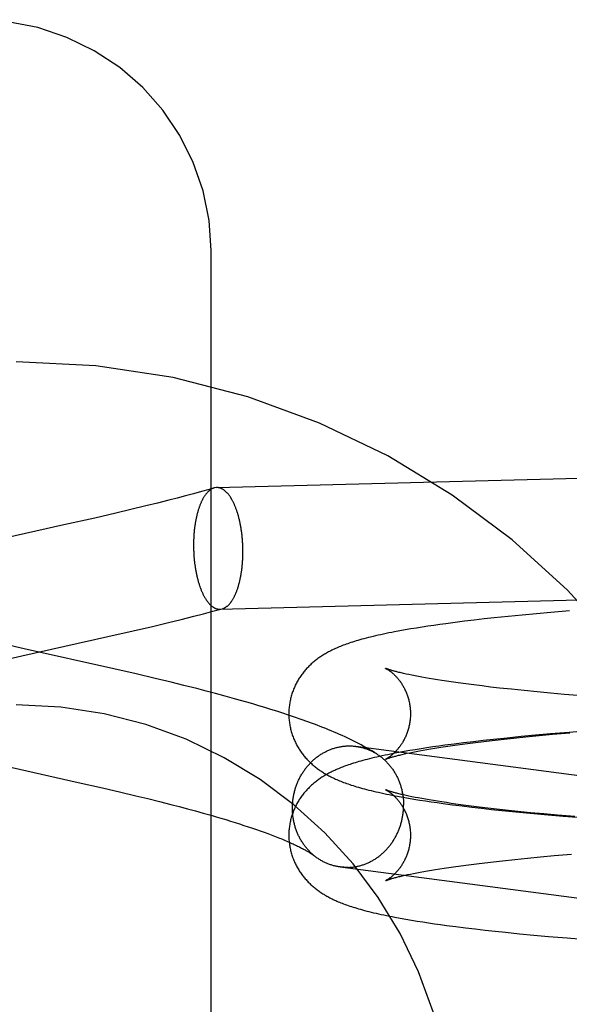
# Model space of a CAD drawing. Header units: inches. Extents: x 0 to 270, y 0 to 175.
# Tile 42 of 81: x 91.517 to 91.693, y 89.289 to 89.605. Entities that reach past the tile are written whole.
import ezdxf

# ---------------------------------------------------------------- set-up
doc = ezdxf.new("R2010")
doc.units = ezdxf.units.IN
doc.header["$LTSCALE"] = 14.84127
doc.header["$MEASUREMENT"] = 0
doc.linetypes.add('HIDDEN', pattern=[0.2, 0.1, -0.1])
doc.layers.add('DEFAULT_2', color=8, linetype='HIDDEN')

msp = doc.modelspace()

# ---------------------------------------------------------------- linework, layer by layer
at = {"layer": 'DEFAULT_2', "color": 8, "linetype": 'HIDDEN'}
for p, q in [((91.57836, 88.78752), (91.57836, 89.53057)), ((91.58017, 89.45454), (91.78759, 89.45991)), ((91.57274, 89.45257), (91.57015, 89.45187)), ((91.57528, 89.45326), (91.57274, 89.45257)), ((91.57775, 89.45396), (91.57528, 89.45326)), ((91.57934, 89.45441), (91.57775, 89.45396)), ((91.58017, 89.45454), (91.57934, 89.45441)), ((91.56116, 89.44955), (91.55743, 89.44863)), ((91.56482, 89.45048), (91.56116, 89.44955)), ((91.56751, 89.45117), (91.56482, 89.45048)), ((91.57015, 89.45187), (91.56751, 89.45117)), ((91.54788, 89.44635), (91.54106, 89.44477)), ((91.55269, 89.44749), (91.54788, 89.44635)), ((91.55743, 89.44863), (91.55269, 89.44749)), ((91.54106, 89.44477), (91.53122, 89.44254)), ((91.53122, 89.44254), (91.50896, 89.43756)), ((91.58118, 89.41555), (91.7886, 89.42093)), ((91.57592, 89.41408), (91.57895, 89.41487)), ((91.57895, 89.41487), (91.58195, 89.41567)), ((91.58118, 89.41555), (91.58195, 89.41567)), ((91.69334, 89.41501), (91.68737, 89.41451)), ((91.56468, 89.41128), (91.56878, 89.41228)), ((91.56878, 89.41228), (91.57286, 89.4133)), ((91.57286, 89.4133), (91.57592, 89.41408)), ((91.65968, 89.41167), (91.65664, 89.41129)), ((91.66279, 89.41204), (91.65968, 89.41167)), ((91.66596, 89.41241), (91.66279, 89.41204)), ((91.66919, 89.41276), (91.66596, 89.41241)), ((91.67359, 89.41322), (91.66919, 89.41276)), ((91.67809, 89.41367), (91.67359, 89.41322)), ((91.68269, 89.4141), (91.67809, 89.41367)), ((91.68737, 89.41451), (91.68269, 89.4141)), ((91.54529, 89.40676), (91.55341, 89.40861)), ((91.55341, 89.40861), (91.55955, 89.41005)), ((91.55955, 89.41005), (91.56468, 89.41128)), ((91.63892, 89.4086), (91.63718, 89.40827)), ((91.64066, 89.40891), (91.63892, 89.4086)), ((91.64243, 89.40921), (91.64066, 89.40891)), ((91.64423, 89.40951), (91.64243, 89.40921)), ((91.64606, 89.4098), (91.64423, 89.40951)), ((91.64792, 89.41008), (91.64606, 89.4098)), ((91.64981, 89.41036), (91.64792, 89.41008)), ((91.65172, 89.41063), (91.64981, 89.41036)), ((91.65367, 89.4109), (91.65172, 89.41063)), ((91.65664, 89.41129), (91.65367, 89.4109)), ((91.51767, 89.40057), (91.54529, 89.40676)), ((91.51848, 89.40285), (91.51248, 89.40422)), ((91.54721, 89.39642), (91.51848, 89.40285)), ((91.51171, 89.39921), (91.51767, 89.40057)), ((91.55433, 89.39478), (91.54721, 89.39642)), ((91.56047, 89.39334), (91.55433, 89.39478)), ((91.5656, 89.39211), (91.56047, 89.39334)), ((91.64182, 89.39458), (91.64093, 89.39477)), ((91.64277, 89.39438), (91.64182, 89.39458)), ((91.64377, 89.39418), (91.64277, 89.39438)), ((91.64484, 89.39397), (91.64377, 89.39418)), ((91.64596, 89.39376), (91.64484, 89.39397)), ((91.64713, 89.39355), (91.64596, 89.39376)), ((91.64836, 89.39334), (91.64713, 89.39355)), ((91.64965, 89.39312), (91.64836, 89.39334)), ((91.65099, 89.39291), (91.64965, 89.39312)), ((91.65239, 89.39269), (91.65099, 89.39291)), ((91.65383, 89.39247), (91.65239, 89.39269)), ((91.56969, 89.3911), (91.5656, 89.39211)), ((91.57377, 89.39008), (91.56969, 89.3911)), ((91.57682, 89.38929), (91.57377, 89.39008)), ((91.65532, 89.39225), (91.65383, 89.39247)), ((91.65766, 89.39192), (91.65532, 89.39225)), ((91.66009, 89.39159), (91.65766, 89.39192)), ((91.66264, 89.39126), (91.66009, 89.39159)), ((91.66527, 89.39094), (91.66264, 89.39126)), ((91.66801, 89.39061), (91.66527, 89.39094)), ((91.67083, 89.39029), (91.66801, 89.39061)), ((91.67473, 89.38987), (91.67083, 89.39029)), ((91.67877, 89.38946), (91.67473, 89.38987)), ((91.68294, 89.38905), (91.67877, 89.38946)), ((91.57985, 89.3885), (91.57682, 89.38929)), ((91.58286, 89.38769), (91.57985, 89.3885)), ((91.58585, 89.38687), (91.58286, 89.38769)), ((91.58783, 89.38632), (91.58585, 89.38687)), ((91.5898, 89.38576), (91.58783, 89.38632)), ((91.68724, 89.38865), (91.68294, 89.38905)), ((91.69165, 89.38826), (91.68724, 89.38865)), ((91.69731, 89.38779), (91.69165, 89.38826)), ((91.59176, 89.38519), (91.5898, 89.38576)), ((91.59371, 89.38462), (91.59176, 89.38519)), ((91.59564, 89.38403), (91.59371, 89.38462)), ((91.59756, 89.38344), (91.59564, 89.38403)), ((91.59947, 89.38284), (91.59756, 89.38344)), ((91.60136, 89.38224), (91.59947, 89.38284)), ((91.60324, 89.38162), (91.60136, 89.38224)), ((91.6051, 89.38099), (91.60324, 89.38162)), ((91.6689, 89.3738), (91.66566, 89.37344)), ((91.66856, 89.37351), (91.67139, 89.37383)), ((91.67332, 89.37426), (91.6689, 89.3738)), ((91.67139, 89.37383), (91.6753, 89.37425)), ((91.67784, 89.37471), (91.67332, 89.37426)), ((91.6753, 89.37425), (91.67935, 89.37466)), ((91.68245, 89.37514), (91.67784, 89.37471)), ((91.67935, 89.37466), (91.68353, 89.37507)), ((91.68716, 89.37556), (91.68245, 89.37514)), ((91.68353, 89.37507), (91.68783, 89.37546)), ((91.69315, 89.37607), (91.68716, 89.37556)), ((91.68783, 89.37546), (91.69337, 89.37594)), ((91.69926, 89.37655), (91.69315, 89.37607)), ((91.62475, 89.3716), (91.82871, 89.34487)), ((91.64387, 89.37052), (91.64206, 89.37022)), ((91.6457, 89.37081), (91.64387, 89.37052)), ((91.64757, 89.3711), (91.6457, 89.37081)), ((91.64634, 89.37037), (91.64753, 89.37058)), ((91.64753, 89.37058), (91.64878, 89.37079)), ((91.64946, 89.37138), (91.64757, 89.3711)), ((91.64878, 89.37079), (91.65008, 89.37101)), ((91.65138, 89.37165), (91.64946, 89.37138)), ((91.65008, 89.37101), (91.65144, 89.37122)), ((91.65333, 89.37192), (91.65138, 89.37165)), ((91.65144, 89.37122), (91.65284, 89.37144)), ((91.65284, 89.37144), (91.6543, 89.37166)), ((91.65631, 89.37231), (91.65333, 89.37192)), ((91.6543, 89.37166), (91.6558, 89.37188)), ((91.6558, 89.37188), (91.65815, 89.37221)), ((91.65936, 89.3727), (91.65631, 89.37231)), ((91.65815, 89.37221), (91.66061, 89.37254)), ((91.66248, 89.37307), (91.65936, 89.3727)), ((91.66061, 89.37254), (91.66316, 89.37286)), ((91.66566, 89.37344), (91.66248, 89.37307)), ((91.66316, 89.37286), (91.66581, 89.37319)), ((91.66581, 89.37319), (91.66856, 89.37351)), ((91.63854, 89.36959), (91.6368, 89.36926)), ((91.64029, 89.36991), (91.63854, 89.36959)), ((91.6396, 89.36899), (91.64039, 89.36917)), ((91.64206, 89.37022), (91.64029, 89.36991)), ((91.64039, 89.36917), (91.64123, 89.36936)), ((91.64123, 89.36936), (91.64214, 89.36955)), ((91.64214, 89.36955), (91.6431, 89.36975)), ((91.6431, 89.36975), (91.64413, 89.36995)), ((91.64413, 89.36995), (91.64521, 89.37016)), ((91.64521, 89.37016), (91.64634, 89.37037)), ((91.50756, 89.36636), (91.53575, 89.36005)), ((91.53575, 89.36005), (91.54362, 89.35825)), ((91.54362, 89.35825), (91.54947, 89.35689)), ((91.54947, 89.35689), (91.55428, 89.35574)), ((91.55428, 89.35574), (91.55807, 89.35482)), ((91.55807, 89.35482), (91.5618, 89.35389)), ((91.63988, 89.35529), (91.64165, 89.35498)), ((91.64182, 89.35564), (91.64093, 89.35583)), ((91.64165, 89.35498), (91.64344, 89.35468)), ((91.64276, 89.35545), (91.64182, 89.35564)), ((91.64377, 89.35524), (91.64276, 89.35545)), ((91.64344, 89.35468), (91.64527, 89.35438)), ((91.64483, 89.35504), (91.64377, 89.35524)), ((91.64595, 89.35483), (91.64483, 89.35504)), ((91.64713, 89.35462), (91.64595, 89.35483)), ((91.64836, 89.35441), (91.64713, 89.35462)), ((91.5618, 89.35389), (91.56545, 89.35297)), ((91.56545, 89.35297), (91.56814, 89.35227)), ((91.56814, 89.35227), (91.57078, 89.35157)), ((91.57078, 89.35157), (91.57337, 89.35087)), ((91.64527, 89.35438), (91.64712, 89.3541)), ((91.64712, 89.3541), (91.649, 89.35382)), ((91.64965, 89.35419), (91.64836, 89.35441)), ((91.649, 89.35382), (91.65091, 89.35354)), ((91.65099, 89.35397), (91.64965, 89.35419)), ((91.65091, 89.35354), (91.65285, 89.35327)), ((91.65238, 89.35376), (91.65099, 89.35397)), ((91.65382, 89.35354), (91.65238, 89.35376)), ((91.65285, 89.35327), (91.65581, 89.35288)), ((91.65532, 89.35332), (91.65382, 89.35354)), ((91.65686, 89.3531), (91.65532, 89.35332)), ((91.65581, 89.35288), (91.65884, 89.35249)), ((91.65926, 89.35277), (91.65686, 89.3531)), ((91.65884, 89.35249), (91.66194, 89.35211)), ((91.66177, 89.35244), (91.65926, 89.35277)), ((91.66437, 89.35211), (91.66177, 89.35244)), ((91.66194, 89.35211), (91.6651, 89.35175)), ((91.66708, 89.35179), (91.66437, 89.35211)), ((91.6651, 89.35175), (91.66832, 89.35139)), ((91.66987, 89.35147), (91.66708, 89.35179)), ((91.67275, 89.35115), (91.66987, 89.35147)), ((91.57337, 89.35087), (91.57589, 89.35018)), ((91.57589, 89.35018), (91.57836, 89.34948)), ((91.57836, 89.34948), (91.57997, 89.34902)), ((91.57997, 89.34902), (91.58154, 89.34855)), ((91.58154, 89.34855), (91.58309, 89.34809)), ((91.66832, 89.35139), (91.67161, 89.35104)), ((91.67161, 89.35104), (91.67608, 89.35059)), ((91.67672, 89.35073), (91.67275, 89.35115)), ((91.67608, 89.35059), (91.68065, 89.35015)), ((91.68083, 89.35032), (91.67672, 89.35073)), ((91.68065, 89.35015), (91.68531, 89.34973)), ((91.68506, 89.34992), (91.68083, 89.35032)), ((91.68942, 89.34952), (91.68506, 89.34992)), ((91.68531, 89.34973), (91.69125, 89.34922)), ((91.69501, 89.34905), (91.68942, 89.34952)), ((91.69125, 89.34922), (91.69731, 89.34873)), ((91.58309, 89.34809), (91.5846, 89.34763)), ((91.5846, 89.34763), (91.58607, 89.34718)), ((91.58607, 89.34718), (91.58752, 89.34672)), ((91.58752, 89.34672), (91.58892, 89.34627)), ((91.58892, 89.34627), (91.59029, 89.34582)), ((91.59029, 89.34582), (91.59162, 89.34538)), ((91.59162, 89.34538), (91.59291, 89.34494)), ((91.59291, 89.34494), (91.59416, 89.3445)), ((91.59416, 89.3445), (91.59537, 89.34407)), ((91.59537, 89.34407), (91.59654, 89.34364)), ((91.59654, 89.34364), (91.59766, 89.34322)), ((91.59766, 89.34322), (91.59874, 89.34281)), ((91.67575, 89.33536), (91.67983, 89.33578)), ((91.67983, 89.33578), (91.68404, 89.33618)), ((91.68404, 89.33618), (91.68837, 89.33657)), ((91.68837, 89.33657), (91.69393, 89.33706)), ((91.61976, 89.33292), (91.83756, 89.30438)), ((91.6517, 89.33233), (91.65312, 89.33255)), ((91.65312, 89.33255), (91.65459, 89.33277)), ((91.65459, 89.33277), (91.65611, 89.33299)), ((91.65611, 89.33299), (91.65848, 89.33332)), ((91.65848, 89.33332), (91.66095, 89.33365)), ((91.66095, 89.33365), (91.66353, 89.33397)), ((91.66353, 89.33397), (91.6662, 89.3343)), ((91.6662, 89.3343), (91.66896, 89.33462)), ((91.66896, 89.33462), (91.67182, 89.33494)), ((91.67182, 89.33494), (91.67575, 89.33536)), ((91.63972, 89.33008), (91.64052, 89.33027)), ((91.64052, 89.33027), (91.64138, 89.33046)), ((91.64138, 89.33046), (91.64229, 89.33065)), ((91.64229, 89.33065), (91.64327, 89.33085)), ((91.64327, 89.33085), (91.64431, 89.33105)), ((91.64431, 89.33105), (91.6454, 89.33126)), ((91.6454, 89.33126), (91.64655, 89.33147)), ((91.64655, 89.33147), (91.64775, 89.33168)), ((91.64775, 89.33168), (91.64902, 89.3319)), ((91.64902, 89.3319), (91.65033, 89.33211)), ((91.65033, 89.33211), (91.6517, 89.33233)), ((91.63906, 89.3165), (91.64081, 89.31619)), ((91.64081, 89.31619), (91.6426, 89.31588)), ((91.6426, 89.31588), (91.64441, 89.31559)), ((91.64441, 89.31559), (91.64625, 89.3153)), ((91.64625, 89.3153), (91.64812, 89.31501)), ((91.64812, 89.31501), (91.65001, 89.31474)), ((91.65001, 89.31474), (91.65194, 89.31446)), ((91.65194, 89.31446), (91.65389, 89.3142)), ((91.65389, 89.3142), (91.65688, 89.3138)), ((91.65688, 89.3138), (91.65994, 89.31342)), ((91.65994, 89.31342), (91.66306, 89.31305)), ((91.66306, 89.31305), (91.66625, 89.31269)), ((91.66625, 89.31269), (91.6695, 89.31233)), ((91.6695, 89.31233), (91.6728, 89.31198)), ((91.6728, 89.31198), (91.6773, 89.31154)), ((91.6773, 89.31154), (91.6819, 89.3111)), ((91.6819, 89.3111), (91.68659, 89.31068)), ((91.68659, 89.31068), (91.69256, 89.31017)), ((91.69256, 89.31017), (91.69865, 89.30969))]:
    msp.add_line(p, q, dxfattribs=at)
for points in [[(91.57836, 89.53057), (91.57772, 89.54018), (91.57582, 89.54964), (91.57269, 89.55878), (91.56837, 89.56744), (91.56294, 89.57548), (91.55649, 89.58276), (91.54911, 89.58916), (91.54095, 89.59455), (91.53214, 89.59885), (91.52282, 89.60198), (91.51318, 89.60387), (91.50336, 89.60451)], [(91.57934, 89.45441), (91.57925, 89.45438), (91.57913, 89.45434), (91.57901, 89.4543), (91.5789, 89.45425), (91.57878, 89.4542), (91.57866, 89.45414), (91.57855, 89.45408), (91.57843, 89.45401), (91.57832, 89.45394), (91.5782, 89.45387), (91.57809, 89.45379), (91.57798, 89.45371), (91.57787, 89.45362), (91.57775, 89.45353), (91.57764, 89.45343), (91.57753, 89.45333), (91.57742, 89.45323), (91.57731, 89.45312), (91.57721, 89.453), (91.5771, 89.45289), (91.57699, 89.45277), (91.57689, 89.45264), (91.57678, 89.45251), (91.57668, 89.45238), (91.57658, 89.45224), (91.57647, 89.4521), (91.57637, 89.45196), (91.57627, 89.45181), (91.57617, 89.45166), (91.57608, 89.4515), (91.57598, 89.45134), (91.57588, 89.45118), (91.57579, 89.45101), (91.5757, 89.45084), (91.5756, 89.45067), (91.57551, 89.45049), (91.57542, 89.45031), (91.57533, 89.45012), (91.57524, 89.44993), (91.57516, 89.44974), (91.57507, 89.44955), (91.57499, 89.44935), (91.57491, 89.44915), (91.57482, 89.44894), (91.57474, 89.44873), (91.57467, 89.44852), (91.57459, 89.44831), (91.57451, 89.44809), (91.57444, 89.44787), (91.57437, 89.44765), (91.57429, 89.44742), (91.57422, 89.44719), (91.57416, 89.44696), (91.57409, 89.44673), (91.57402, 89.44649), (91.57396, 89.44625), (91.5739, 89.44601), (91.57383, 89.44576), (91.57377, 89.44552), (91.57372, 89.44527), (91.57366, 89.44501), (91.57361, 89.44476), (91.57355, 89.4445), (91.5735, 89.44425), (91.57345, 89.44398), (91.5734, 89.44372), (91.57336, 89.44346), (91.57331, 89.44319), (91.57327, 89.44292), (91.57323, 89.44265), (91.57319, 89.44238), (91.57315, 89.44211), (91.57311, 89.44183), (91.57308, 89.44155), (91.57304, 89.44128), (91.57301, 89.441), (91.57298, 89.44071), (91.57296, 89.44043), (91.57293, 89.44015), (91.5729, 89.43986), (91.57288, 89.43958), (91.57286, 89.43929), (91.57284, 89.439), (91.57283, 89.43871), (91.57281, 89.43842), (91.5728, 89.43813), (91.57279, 89.43784), (91.57278, 89.43755), (91.57277, 89.43726), (91.57276, 89.43697), (91.57276, 89.43667), (91.57275, 89.43638), (91.57275, 89.43609)], [(91.5886, 89.43401), (91.5886, 89.4343), (91.58859, 89.4346), (91.58859, 89.43489), (91.58858, 89.43519), (91.58857, 89.43548), (91.58856, 89.43578), (91.58855, 89.43607), (91.58854, 89.43636), (91.58852, 89.43666), (91.58851, 89.43695), (91.58849, 89.43724), (91.58847, 89.43754), (91.58844, 89.43783), (91.58842, 89.43812), (91.58839, 89.43841), (91.58837, 89.4387), (91.58834, 89.43899), (91.58831, 89.43928), (91.58827, 89.43956), (91.58824, 89.43985), (91.5882, 89.44013), (91.58816, 89.44042), (91.58812, 89.4407), (91.58808, 89.44098), (91.58804, 89.44126), (91.58799, 89.44154), (91.58795, 89.44182), (91.5879, 89.44209), (91.58785, 89.44236), (91.5878, 89.44264), (91.58774, 89.44291), (91.58769, 89.44318), (91.58763, 89.44344), (91.58758, 89.44371), (91.58752, 89.44397), (91.58745, 89.44423), (91.58739, 89.44449), (91.58733, 89.44475), (91.58726, 89.445), (91.58719, 89.44525), (91.58713, 89.4455), (91.58706, 89.44575), (91.58698, 89.44599), (91.58691, 89.44624), (91.58684, 89.44648), (91.58676, 89.44671), (91.58668, 89.44695), (91.5866, 89.44718), (91.58652, 89.44741), (91.58644, 89.44763), (91.58636, 89.44786), (91.58628, 89.44808), (91.58619, 89.4483), (91.58611, 89.44851), (91.58602, 89.44872), (91.58593, 89.44893), (91.58584, 89.44914), (91.58575, 89.44934), (91.58565, 89.44954), (91.58556, 89.44973), (91.58547, 89.44992), (91.58537, 89.45011), (91.58527, 89.4503), (91.58518, 89.45048), (91.58508, 89.45066), (91.58498, 89.45083), (91.58488, 89.451), (91.58477, 89.45117), (91.58467, 89.45133), (91.58457, 89.45149), (91.58446, 89.45165), (91.58436, 89.4518), (91.58425, 89.45195), (91.58414, 89.4521), (91.58403, 89.45224), (91.58393, 89.45237), (91.58382, 89.45251), (91.58371, 89.45264), (91.5836, 89.45276), (91.58348, 89.45288), (91.58337, 89.453), (91.58326, 89.45311), (91.58315, 89.45322), (91.58303, 89.45332), (91.58292, 89.45342), (91.5828, 89.45352), (91.58269, 89.45361), (91.58257, 89.4537), (91.58245, 89.45378), (91.58234, 89.45386), (91.58222, 89.45394), (91.5821, 89.45401), (91.58199, 89.45407), (91.58187, 89.45414), (91.58175, 89.45419), (91.58163, 89.45425), (91.58151, 89.4543), (91.58139, 89.45434), (91.58127, 89.45438), (91.58115, 89.45442), (91.58103, 89.45445), (91.58091, 89.45447), (91.58079, 89.4545), (91.58067, 89.45451), (91.58056, 89.45453), (91.58044, 89.45454), (91.58032, 89.45454), (91.5802, 89.45454)], [(91.57275, 89.43609), (91.57275, 89.43579), (91.57276, 89.4355), (91.57276, 89.4352), (91.57277, 89.43491), (91.57278, 89.43461), (91.57279, 89.43432), (91.5728, 89.43403), (91.57281, 89.43373), (91.57283, 89.43344), (91.57284, 89.43315), (91.57286, 89.43285), (91.57288, 89.43256), (91.5729, 89.43227), (91.57293, 89.43198), (91.57296, 89.43169), (91.57298, 89.4314), (91.57301, 89.43111), (91.57304, 89.43082), (91.57308, 89.43053), (91.57311, 89.43025), (91.57315, 89.42996), (91.57319, 89.42968), (91.57323, 89.4294), (91.57327, 89.42912), (91.57331, 89.42884), (91.57336, 89.42856), (91.5734, 89.42828), (91.57345, 89.428), (91.5735, 89.42773), (91.57355, 89.42746), (91.57361, 89.42719), (91.57366, 89.42692), (91.57372, 89.42665), (91.57377, 89.42639), (91.57383, 89.42613), (91.5739, 89.42587), (91.57396, 89.42561), (91.57402, 89.42535), (91.57409, 89.4251), (91.57416, 89.42484), (91.57422, 89.42459), (91.57429, 89.42435), (91.57437, 89.4241), (91.57444, 89.42386), (91.57451, 89.42362), (91.57459, 89.42338), (91.57467, 89.42315), (91.57474, 89.42292), (91.57482, 89.42269), (91.57491, 89.42246), (91.57499, 89.42224), (91.57507, 89.42202), (91.57516, 89.4218), (91.57524, 89.42159), (91.57533, 89.42137), (91.57542, 89.42117), (91.57551, 89.42096), (91.5756, 89.42076), (91.5757, 89.42056), (91.57579, 89.42036), (91.57588, 89.42017), (91.57598, 89.41998), (91.57608, 89.4198), (91.57617, 89.41962), (91.57627, 89.41944), (91.57637, 89.41926), (91.57647, 89.41909), (91.57658, 89.41893), (91.57668, 89.41876), (91.57678, 89.4186), (91.57689, 89.41845), (91.57699, 89.41829), (91.5771, 89.41814), (91.57721, 89.418), (91.57731, 89.41786), (91.57742, 89.41772), (91.57753, 89.41759), (91.57764, 89.41746), (91.57775, 89.41734), (91.57787, 89.41721), (91.57798, 89.4171), (91.57809, 89.41698), (91.5782, 89.41688), (91.57832, 89.41677), (91.57843, 89.41667), (91.57855, 89.41657), (91.57866, 89.41648), (91.57878, 89.4164), (91.5789, 89.41631), (91.57901, 89.41623), (91.57913, 89.41616), (91.57925, 89.41609), (91.57936, 89.41602), (91.57948, 89.41596), (91.5796, 89.4159), (91.57972, 89.41585), (91.57984, 89.4158), (91.57996, 89.41575), (91.58008, 89.41571), (91.5802, 89.41568), (91.58032, 89.41565), (91.58044, 89.41562), (91.58056, 89.4156), (91.58067, 89.41558), (91.58079, 89.41557), (91.58091, 89.41556), (91.58103, 89.41555), (91.58115, 89.41555)], [(91.58195, 89.41567), (91.58199, 89.41568), (91.5821, 89.41571), (91.58222, 89.41575), (91.58234, 89.4158), (91.58245, 89.41585), (91.58257, 89.4159), (91.58269, 89.41596), (91.5828, 89.41602), (91.58292, 89.41608), (91.58303, 89.41615), (91.58315, 89.41623), (91.58326, 89.41631), (91.58337, 89.41639), (91.58348, 89.41648), (91.5836, 89.41657), (91.58371, 89.41667), (91.58382, 89.41677), (91.58393, 89.41687), (91.58403, 89.41698), (91.58414, 89.41709), (91.58425, 89.41721), (91.58436, 89.41733), (91.58446, 89.41745), (91.58457, 89.41758), (91.58467, 89.41771), (91.58477, 89.41785), (91.58488, 89.41799), (91.58498, 89.41814), (91.58508, 89.41828), (91.58518, 89.41844), (91.58527, 89.41859), (91.58537, 89.41875), (91.58547, 89.41892), (91.58556, 89.41908), (91.58565, 89.41925), (91.58575, 89.41943), (91.58584, 89.41961), (91.58593, 89.41979), (91.58602, 89.41997), (91.58611, 89.42016), (91.58619, 89.42035), (91.58628, 89.42055), (91.58636, 89.42075), (91.58644, 89.42095), (91.58652, 89.42115), (91.5866, 89.42136), (91.58668, 89.42157), (91.58676, 89.42179), (91.58684, 89.422), (91.58691, 89.42223), (91.58698, 89.42245), (91.58706, 89.42267), (91.58713, 89.4229), (91.58719, 89.42313), (91.58726, 89.42337), (91.58733, 89.42361), (91.58739, 89.42385), (91.58745, 89.42409), (91.58752, 89.42433), (91.58758, 89.42458), (91.58763, 89.42483), (91.58769, 89.42508), (91.58774, 89.42534), (91.5878, 89.42559), (91.58785, 89.42585), (91.5879, 89.42611), (91.58795, 89.42637), (91.58799, 89.42664), (91.58804, 89.42691), (91.58808, 89.42717), (91.58812, 89.42744), (91.58816, 89.42772), (91.5882, 89.42799), (91.58824, 89.42827), (91.58827, 89.42854), (91.58831, 89.42882), (91.58834, 89.4291), (91.58837, 89.42938), (91.58839, 89.42966), (91.58842, 89.42995), (91.58844, 89.43023), (91.58847, 89.43052), (91.58849, 89.4308), (91.58851, 89.43109), (91.58852, 89.43138), (91.58854, 89.43167), (91.58855, 89.43196), (91.58856, 89.43225), (91.58857, 89.43254), (91.58858, 89.43284), (91.58859, 89.43313), (91.58859, 89.43342), (91.5886, 89.43372), (91.5886, 89.43401)], [(91.63718, 89.40827), (91.63631, 89.4081), (91.63543, 89.40793), (91.63455, 89.40775), (91.63367, 89.40757), (91.6328, 89.40738), (91.63195, 89.40719), (91.63112, 89.407), (91.63032, 89.40681), (91.62955, 89.40663), (91.62881, 89.40644), (91.6281, 89.40626), (91.62741, 89.40608), (91.62675, 89.4059), (91.62611, 89.40572), (91.62549, 89.40554), (91.6249, 89.40537), (91.62432, 89.40519), (91.62376, 89.40502), (91.62322, 89.40484), (91.62269, 89.40467), (91.62219, 89.40449), (91.6217, 89.40432), (91.62122, 89.40415), (91.62076, 89.40397), (91.62032, 89.4038), (91.61988, 89.40363), (91.61945, 89.40346), (91.61904, 89.40328), (91.61864, 89.40311), (91.61824, 89.40293), (91.61786, 89.40275), (91.61748, 89.40258), (91.61711, 89.4024), (91.61675, 89.40222), (91.6164, 89.40203), (91.61605, 89.40185), (91.61571, 89.40167), (91.61538, 89.40148), (91.61505, 89.40129), (91.61473, 89.4011), (91.61442, 89.40091), (91.61411, 89.40072), (91.61381, 89.40053), (91.61352, 89.40033), (91.61323, 89.40013), (91.61294, 89.39994), (91.61266, 89.39973), (91.61239, 89.39953), (91.61211, 89.39932), (91.61184, 89.39911), (91.61158, 89.3989), (91.61131, 89.39868), (91.61104, 89.39845), (91.61078, 89.39822), (91.61052, 89.39799), (91.61026, 89.39775), (91.61001, 89.3975), (91.60975, 89.39726), (91.60951, 89.397), (91.60926, 89.39675), (91.60902, 89.39649), (91.60879, 89.39623), (91.60855, 89.39597), (91.60833, 89.3957), (91.6081, 89.39542), (91.60788, 89.39514), (91.60766, 89.39486), (91.60745, 89.39458), (91.60724, 89.39429), (91.60704, 89.39399), (91.60684, 89.39369), (91.60664, 89.39339), (91.60645, 89.39308), (91.60626, 89.39277), (91.60608, 89.39245), (91.6059, 89.39213), (91.60573, 89.39181), (91.60556, 89.39148), (91.60539, 89.39115), (91.60524, 89.39081), (91.60508, 89.39047), (91.60494, 89.39013), (91.6048, 89.38978), (91.60466, 89.38943), (91.60453, 89.38908), (91.60441, 89.38873), (91.60429, 89.38837), (91.60418, 89.38801), (91.60408, 89.38764), (91.60398, 89.38728), (91.60389, 89.38691), (91.6038, 89.38654), (91.60372, 89.38617), (91.60365, 89.3858), (91.60359, 89.38542), (91.60353, 89.38504), (91.60348, 89.38467), (91.60343, 89.38429), (91.60339, 89.38391), (91.60336, 89.38353), (91.60334, 89.38315), (91.60332, 89.38276), (91.60331, 89.38238), (91.60331, 89.38203)], [(91.63433, 89.3966), (91.63433, 89.3966), (91.63434, 89.3966), (91.63435, 89.39659), (91.63437, 89.39658), (91.6344, 89.39657), (91.63444, 89.39655), (91.63448, 89.39653), (91.63452, 89.3965), (91.63457, 89.39648), (91.63463, 89.39645), (91.63469, 89.39641), (91.63476, 89.39637), (91.63483, 89.39633), (91.6349, 89.39628), (91.63498, 89.39624), (91.63507, 89.39618), (91.63515, 89.39613), (91.63524, 89.39607), (91.63534, 89.396), (91.63544, 89.39594), (91.63554, 89.39587), (91.63564, 89.39579), (91.63575, 89.39571), (91.63586, 89.39563), (91.63597, 89.39554), (91.63608, 89.39545), (91.6362, 89.39536), (91.63632, 89.39526), (91.63645, 89.39516), (91.63657, 89.39505), (91.6367, 89.39494), (91.63683, 89.39482), (91.63696, 89.3947), (91.63709, 89.39457), (91.63723, 89.39444), (91.63736, 89.39431), (91.6375, 89.39416), (91.63764, 89.39402), (91.63779, 89.39387), (91.63793, 89.39371), (91.63807, 89.39354), (91.63822, 89.39337), (91.63836, 89.3932), (91.63851, 89.39302), (91.63866, 89.39283), (91.63881, 89.39264), (91.63896, 89.39244), (91.6391, 89.39223), (91.63925, 89.39202), (91.6394, 89.3918), (91.63955, 89.39157), (91.63969, 89.39134), (91.63984, 89.3911), (91.63998, 89.39085), (91.64012, 89.3906), (91.64026, 89.39034), (91.6404, 89.39008), (91.64053, 89.38981), (91.64066, 89.38953), (91.64079, 89.38925), (91.64092, 89.38896), (91.64104, 89.38866), (91.64115, 89.38836), (91.64127, 89.38806), (91.64137, 89.38775), (91.64148, 89.38744), (91.64157, 89.38712), (91.64167, 89.38679), (91.64175, 89.38647), (91.64183, 89.38614), (91.64191, 89.38581), (91.64198, 89.38547), (91.64204, 89.38513), (91.6421, 89.38479), (91.64215, 89.38445), (91.64219, 89.3841), (91.64223, 89.38375), (91.64226, 89.38341), (91.64228, 89.38306), (91.6423, 89.38271), (91.64231, 89.38236), (91.64231, 89.38203)], [(91.64093, 89.39477), (91.6401, 89.39495), (91.63971, 89.39504), (91.63934, 89.39513), (91.63897, 89.39522), (91.63863, 89.3953), (91.6383, 89.39539), (91.63798, 89.39547), (91.63768, 89.39555), (91.63739, 89.39563), (91.63712, 89.3957), (91.63686, 89.39577), (91.63661, 89.39584), (91.63638, 89.39591), (91.63616, 89.39597), (91.63596, 89.39603), (91.63577, 89.39609), (91.6356, 89.39615), (91.63543, 89.3962), (91.63528, 89.39625), (91.63514, 89.3963), (91.63502, 89.39634), (91.6349, 89.39638), (91.6348, 89.39642), (91.63471, 89.39645), (91.63463, 89.39648), (91.63456, 89.39651), (91.6345, 89.39653), (91.63445, 89.39655), (91.63441, 89.39657), (91.63437, 89.39658), (91.63435, 89.39659), (91.63434, 89.3966)], [(91.60331, 89.38203), (91.60331, 89.38167), (91.60332, 89.38129), (91.60334, 89.38091), (91.60336, 89.38053), (91.60339, 89.38014), (91.60343, 89.37976), (91.60348, 89.37938), (91.60353, 89.379), (91.60359, 89.37863), (91.60365, 89.37825), (91.60373, 89.37788), (91.6038, 89.3775), (91.60389, 89.37713), (91.60398, 89.37676), (91.60408, 89.3764), (91.60419, 89.37603), (91.6043, 89.37567), (91.60442, 89.37531), (91.60454, 89.37496), (91.60467, 89.3746), (91.60481, 89.37425), (91.60495, 89.37391), (91.60509, 89.37356), (91.60525, 89.37322), (91.60541, 89.37289), (91.60557, 89.37255), (91.60574, 89.37223), (91.60591, 89.3719), (91.60609, 89.37158), (91.60628, 89.37126), (91.60647, 89.37095), (91.60666, 89.37064), (91.60686, 89.37034), (91.60706, 89.37004), (91.60726, 89.36974), (91.60747, 89.36945), (91.60769, 89.36916), (91.60791, 89.36888), (91.60813, 89.3686), (91.60835, 89.36833), (91.60858, 89.36806), (91.60882, 89.3678), (91.60905, 89.36753), (91.60929, 89.36727), (91.60954, 89.36702), (91.60979, 89.36677), (91.61004, 89.36652), (91.6103, 89.36628), (91.61056, 89.36604), (91.61082, 89.3658), (91.61109, 89.36557), (91.61135, 89.36535), (91.61162, 89.36513), (91.61189, 89.36491), (91.61216, 89.3647), (91.61243, 89.3645), (91.61271, 89.36429), (91.61299, 89.36409), (91.61328, 89.36389), (91.61357, 89.36369), (91.61387, 89.3635), (91.61417, 89.3633), (91.61448, 89.36311), (91.61479, 89.36292), (91.61511, 89.36273), (91.61544, 89.36254), (91.61578, 89.36236), (91.61612, 89.36217), (91.61647, 89.36199), (91.61682, 89.36181), (91.61719, 89.36162), (91.61756, 89.36145), (91.61794, 89.36127), (91.61833, 89.36109), (91.61873, 89.36091), (91.61913, 89.36074), (91.61955, 89.36056), (91.61998, 89.36039), (91.62042, 89.36022), (91.62087, 89.36004), (91.62134, 89.35987), (91.62182, 89.3597), (91.62231, 89.35952), (91.62282, 89.35935), (91.62335, 89.35918), (91.62389, 89.359), (91.62446, 89.35883), (91.62504, 89.35865), (91.62564, 89.35847), (91.62626, 89.35829), (91.6269, 89.35812), (91.62757, 89.35794), (91.62825, 89.35776), (91.62896, 89.35758), (91.6297, 89.3574), (91.63046, 89.35721), (91.63124, 89.35703), (91.63205, 89.35685), (91.63289, 89.35666), (91.63374, 89.35648), (91.63461, 89.3563), (91.63549, 89.35612), (91.63637, 89.35594), (91.63725, 89.35577), (91.63813, 89.35561), (91.63988, 89.35529)], [(91.63152, 89.36914), (91.63073, 89.36964), (91.62991, 89.37014), (91.62908, 89.37063), (91.62824, 89.37111), (91.6274, 89.37158), (91.62654, 89.37204), (91.62569, 89.37249), (91.62483, 89.37293), (91.62396, 89.37336), (91.62309, 89.37379), (91.62221, 89.37421), (91.62133, 89.37462), (91.62045, 89.37502), (91.61957, 89.37541), (91.61868, 89.3758), (91.6178, 89.37618), (91.61691, 89.37655), (91.61602, 89.37692), (91.61513, 89.37729), (91.61423, 89.37764), (91.61333, 89.378), (91.61243, 89.37834), (91.61153, 89.37869), (91.61062, 89.37903), (91.60971, 89.37936), (91.60879, 89.3797), (91.60788, 89.38002), (91.60695, 89.38035), (91.6051, 89.38099)], [(91.64231, 89.38203), (91.64231, 89.38171), (91.6423, 89.38136), (91.64228, 89.38101), (91.64226, 89.38066), (91.64223, 89.38031), (91.64219, 89.37997), (91.64215, 89.37962), (91.6421, 89.37928), (91.64204, 89.37894), (91.64198, 89.3786), (91.64191, 89.37827), (91.64184, 89.37793), (91.64176, 89.3776), (91.64167, 89.37728), (91.64158, 89.37696), (91.64148, 89.37664), (91.64138, 89.37633), (91.64127, 89.37602), (91.64116, 89.37571), (91.64104, 89.37541), (91.64092, 89.37512), (91.6408, 89.37483), (91.64067, 89.37455), (91.64054, 89.37427), (91.64041, 89.374), (91.64027, 89.37374), (91.64013, 89.37348), (91.63999, 89.37323), (91.63985, 89.37298), (91.63971, 89.37274), (91.63956, 89.37251), (91.63941, 89.37228), (91.63927, 89.37206), (91.63912, 89.37185), (91.63897, 89.37164), (91.63882, 89.37144), (91.63867, 89.37125), (91.63853, 89.37106), (91.63838, 89.37088), (91.63823, 89.3707), (91.63809, 89.37053), (91.63794, 89.37037), (91.6378, 89.37021), (91.63766, 89.37006), (91.63752, 89.36991), (91.63738, 89.36977), (91.63724, 89.36963), (91.63711, 89.3695), (91.63698, 89.36938), (91.63684, 89.36925), (91.63672, 89.36914), (91.63659, 89.36902), (91.63646, 89.36892), (91.63634, 89.36881), (91.63622, 89.36871), (91.6361, 89.36862), (91.63599, 89.36853), (91.63587, 89.36844), (91.63576, 89.36836), (91.63566, 89.36828), (91.63555, 89.3682), (91.63545, 89.36813), (91.63535, 89.36807), (91.63526, 89.368), (91.63517, 89.36794), (91.63508, 89.36789), (91.635, 89.36783), (91.63492, 89.36778), (91.63484, 89.36774), (91.63477, 89.36769), (91.6347, 89.36766), (91.63464, 89.36762), (91.63458, 89.36759), (91.63453, 89.36756), (91.63449, 89.36753), (91.63444, 89.36751), (91.63441, 89.36749), (91.63438, 89.36748), (91.63436, 89.36747), (91.63434, 89.36746), (91.63433, 89.36746)], [(91.60447, 89.35179), (91.60447, 89.35209), (91.60448, 89.35239), (91.60449, 89.35269), (91.6045, 89.35299), (91.60452, 89.35329), (91.60455, 89.35359), (91.60457, 89.35389), (91.60461, 89.35419), (91.60464, 89.35449), (91.60468, 89.35479), (91.60473, 89.35508), (91.60477, 89.35538), (91.60483, 89.35568), (91.60488, 89.35597), (91.60494, 89.35626), (91.60501, 89.35656), (91.60508, 89.35685), (91.60515, 89.35714), (91.60523, 89.35743), (91.60531, 89.35772), (91.60539, 89.358), (91.60548, 89.35829), (91.60558, 89.35858), (91.60567, 89.35886), (91.60577, 89.35914), (91.60588, 89.35942), (91.60599, 89.3597), (91.6061, 89.35997), (91.60622, 89.36025), (91.60634, 89.36052), (91.60646, 89.36079), (91.60659, 89.36106), (91.60672, 89.36133), (91.60686, 89.36159), (91.607, 89.36185), (91.60714, 89.36211), (91.60729, 89.36237), (91.60744, 89.36262), (91.60759, 89.36288), (91.60775, 89.36313), (91.60791, 89.36337), (91.60807, 89.36362), (91.60824, 89.36386), (91.60841, 89.3641), (91.60858, 89.36434), (91.60876, 89.36457), (91.60894, 89.3648), (91.60912, 89.36503), (91.60931, 89.36525), (91.6095, 89.36548), (91.60969, 89.36569), (91.60989, 89.36591), (91.61008, 89.36612), (91.61028, 89.36633), (91.61049, 89.36654), (91.6107, 89.36674), (91.61091, 89.36694), (91.61112, 89.36713), (91.61133, 89.36732), (91.61155, 89.36751), (91.61177, 89.3677), (91.61199, 89.36788), (91.61222, 89.36806), (91.61245, 89.36823), (91.61268, 89.3684), (91.61291, 89.36856), (91.61314, 89.36873), (91.61338, 89.36888), (91.61362, 89.36904), (91.61386, 89.36919), (91.6141, 89.36933), (91.61435, 89.36948), (91.61459, 89.36961), (91.61484, 89.36975), (91.61509, 89.36988), (91.61534, 89.37), (91.6156, 89.37012), (91.61585, 89.37024), (91.61611, 89.37035), (91.61637, 89.37046), (91.61663, 89.37057), (91.61689, 89.37067), (91.61715, 89.37076), (91.61741, 89.37085), (91.61768, 89.37094), (91.61794, 89.37102), (91.61821, 89.3711), (91.61848, 89.37117), (91.61875, 89.37124), (91.61901, 89.37131), (91.61928, 89.37137), (91.61956, 89.37142), (91.61983, 89.37147), (91.6201, 89.37152), (91.62037, 89.37156), (91.62064, 89.3716), (91.62092, 89.37163), (91.62119, 89.37166), (91.62147, 89.37168), (91.62174, 89.3717), (91.62201, 89.37171), (91.62229, 89.37172)], [(91.62229, 89.37172), (91.62256, 89.37173), (91.62284, 89.37173), (91.62311, 89.37172), (91.62339, 89.37171), (91.62366, 89.3717), (91.62393, 89.37168), (91.62421, 89.37166), (91.62448, 89.37163), (91.62475, 89.3716)], [(91.62482, 89.37159), (91.62502, 89.37156), (91.62529, 89.37152), (91.62556, 89.37148), (91.62583, 89.37143), (91.6261, 89.37137), (91.62637, 89.37131), (91.62663, 89.37125), (91.6269, 89.37118), (91.62717, 89.37111), (91.62743, 89.37103), (91.62769, 89.37095), (91.62795, 89.37086), (91.62821, 89.37077), (91.62847, 89.37067), (91.62873, 89.37058), (91.62898, 89.37047), (91.62923, 89.37036), (91.62949, 89.37025), (91.62974, 89.37013), (91.62998, 89.37001), (91.63023, 89.36989), (91.63048, 89.36976), (91.63072, 89.36963), (91.63096, 89.36949), (91.6312, 89.36935), (91.63143, 89.3692)], [(91.6368, 89.36926), (91.63592, 89.36909), (91.63503, 89.36891), (91.63415, 89.36873), (91.63327, 89.36855), (91.6324, 89.36836), (91.63156, 89.36817), (91.63073, 89.36798), (91.62994, 89.36779), (91.62918, 89.3676), (91.62845, 89.36742), (91.62775, 89.36724), (91.62707, 89.36706), (91.62642, 89.36688), (91.62579, 89.3667), (91.62518, 89.36652), (91.62459, 89.36634), (91.62402, 89.36616), (91.62346, 89.36599), (91.62293, 89.36581), (91.62241, 89.36564), (91.62191, 89.36546), (91.62143, 89.36529), (91.62096, 89.36512), (91.6205, 89.36494), (91.62006, 89.36477), (91.61963, 89.36459), (91.61921, 89.36442), (91.6188, 89.36424), (91.6184, 89.36407), (91.61801, 89.36389), (91.61762, 89.36371), (91.61725, 89.36353), (91.61689, 89.36335), (91.61653, 89.36317), (91.61618, 89.36298), (91.61583, 89.3628), (91.6155, 89.36261), (91.61517, 89.36242), (91.61484, 89.36223), (91.61452, 89.36204), (91.61421, 89.36185), (91.61391, 89.36166), (91.61361, 89.36146), (91.61332, 89.36126), (91.61303, 89.36106), (91.61275, 89.36086), (91.61247, 89.36066), (91.6122, 89.36045), (91.61192, 89.36024), (91.61165, 89.36002), (91.61138, 89.3598), (91.61112, 89.35958), (91.61085, 89.35935), (91.61059, 89.35911), (91.61033, 89.35888), (91.61007, 89.35863), (91.60982, 89.35838), (91.60957, 89.35813), (91.60932, 89.35788), (91.60908, 89.35762), (91.60884, 89.35736), (91.60861, 89.35709), (91.60838, 89.35682), (91.60815, 89.35655), (91.60793, 89.35627), (91.60771, 89.35599), (91.60749, 89.3557), (91.60728, 89.35541), (91.60707, 89.35511), (91.60687, 89.35481), (91.60667, 89.35451), (91.60648, 89.3542), (91.60629, 89.35388), (91.60611, 89.35357), (91.60593, 89.35325), (91.60575, 89.35292), (91.60558, 89.35259), (91.60542, 89.35226), (91.60526, 89.35192), (91.6051, 89.35158), (91.60495, 89.35124), (91.60481, 89.35089), (91.60468, 89.35054), (91.60455, 89.35018), (91.60442, 89.34983), (91.6043, 89.34947), (91.60419, 89.3491), (91.60408, 89.34874), (91.60399, 89.34837), (91.60389, 89.348), (91.60381, 89.34763), (91.60373, 89.34726), (91.60365, 89.34688), (91.60359, 89.3465), (91.60353, 89.34613), (91.60348, 89.34575), (91.60343, 89.34537), (91.60339, 89.34498), (91.60336, 89.3446), (91.60334, 89.34422), (91.60332, 89.34383), (91.60331, 89.34345), (91.60331, 89.3431)], [(91.63152, 89.36914), (91.63167, 89.36905), (91.6319, 89.3689), (91.63213, 89.36874), (91.63236, 89.36858), (91.63258, 89.36841), (91.63281, 89.36824), (91.63303, 89.36807), (91.63324, 89.36789), (91.63346, 89.36771), (91.63367, 89.36753), (91.63388, 89.36734), (91.63409, 89.36715), (91.63429, 89.36695), (91.63449, 89.36675), (91.63469, 89.36655), (91.63489, 89.36635), (91.63508, 89.36614), (91.63527, 89.36593), (91.63546, 89.36571), (91.63564, 89.36549), (91.63582, 89.36527), (91.636, 89.36505), (91.63617, 89.36482), (91.63634, 89.36459), (91.63651, 89.36436), (91.63667, 89.36412), (91.63683, 89.36388), (91.63699, 89.36364), (91.63714, 89.36339), (91.63729, 89.36315), (91.63744, 89.3629), (91.63758, 89.36264), (91.63772, 89.36239), (91.63786, 89.36213), (91.63799, 89.36187), (91.63811, 89.36161), (91.63824, 89.36135), (91.63836, 89.36108), (91.63848, 89.36081), (91.63859, 89.36054), (91.6387, 89.36027), (91.6388, 89.35999), (91.6389, 89.35972), (91.639, 89.35944), (91.63909, 89.35916), (91.63918, 89.35888), (91.63927, 89.3586), (91.63935, 89.35831), (91.63943, 89.35803), (91.6395, 89.35774), (91.63957, 89.35745), (91.63963, 89.35716), (91.63969, 89.35687), (91.63975, 89.35658), (91.6398, 89.35629), (91.63985, 89.35599), (91.6399, 89.3557), (91.63994, 89.3554), (91.63997, 89.35511), (91.64, 89.35481), (91.64003, 89.35451), (91.64005, 89.35421), (91.64007, 89.35392), (91.64009, 89.35362), (91.6401, 89.35332), (91.6401, 89.35302), (91.64011, 89.35272)], [(91.63433, 89.36746), (91.63433, 89.36746), (91.63435, 89.36746), (91.63437, 89.36747), (91.6344, 89.36749), (91.63444, 89.3675), (91.63448, 89.36752), (91.63454, 89.36754), (91.63461, 89.36757), (91.63469, 89.3676), (91.63478, 89.36763), (91.63488, 89.36767), (91.63499, 89.36771), (91.63511, 89.36775), (91.63525, 89.3678), (91.63539, 89.36785), (91.63555, 89.3679), (91.63573, 89.36795), (91.63591, 89.36801), (91.63611, 89.36807), (91.63632, 89.36813), (91.63655, 89.3682), (91.63679, 89.36827), (91.63704, 89.36834), (91.63731, 89.36841), (91.63759, 89.36849), (91.63789, 89.36857), (91.6382, 89.36865), (91.63853, 89.36873), (91.63887, 89.36881), (91.63923, 89.3689), (91.6396, 89.36899)], [(91.63433, 89.35767), (91.63433, 89.35767), (91.63434, 89.35767), (91.63435, 89.35766), (91.63437, 89.35765), (91.6344, 89.35763), (91.63444, 89.35762), (91.63448, 89.3576), (91.63452, 89.35757), (91.63457, 89.35754), (91.63463, 89.35751), (91.63469, 89.35748), (91.63476, 89.35744), (91.63483, 89.3574), (91.6349, 89.35735), (91.63498, 89.3573), (91.63507, 89.35725), (91.63515, 89.35719), (91.63524, 89.35713), (91.63534, 89.35707), (91.63544, 89.357), (91.63554, 89.35693), (91.63564, 89.35686), (91.63575, 89.35678), (91.63586, 89.3567), (91.63597, 89.35661), (91.63608, 89.35652), (91.6362, 89.35643), (91.63632, 89.35633), (91.63645, 89.35622), (91.63657, 89.35612), (91.6367, 89.356), (91.63683, 89.35589), (91.63696, 89.35577), (91.63709, 89.35564), (91.63723, 89.35551), (91.63736, 89.35537), (91.6375, 89.35523), (91.63764, 89.35508), (91.63779, 89.35493), (91.63793, 89.35477), (91.63807, 89.35461), (91.63822, 89.35444), (91.63837, 89.35426), (91.63851, 89.35408), (91.63866, 89.3539), (91.63881, 89.3537), (91.63896, 89.3535), (91.6391, 89.35329), (91.63925, 89.35308), (91.6394, 89.35286), (91.63955, 89.35264), (91.63969, 89.3524), (91.63984, 89.35216), (91.63998, 89.35192), (91.64012, 89.35167), (91.64026, 89.35141), (91.6404, 89.35114), (91.64053, 89.35087), (91.64066, 89.35059), (91.64079, 89.35031), (91.64092, 89.35002), (91.64104, 89.34973), (91.64115, 89.34943), (91.64127, 89.34912), (91.64137, 89.34881), (91.64148, 89.3485), (91.64157, 89.34818), (91.64167, 89.34786), (91.64175, 89.34753), (91.64183, 89.3472), (91.64191, 89.34687), (91.64198, 89.34654), (91.64204, 89.3462), (91.6421, 89.34586), (91.64215, 89.34551), (91.64219, 89.34517), (91.64223, 89.34482), (91.64226, 89.34447), (91.64228, 89.34412), (91.6423, 89.34377), (91.64231, 89.34342), (91.64231, 89.3431)], [(91.64093, 89.35583), (91.6401, 89.35602), (91.63971, 89.35611), (91.63933, 89.3562), (91.63897, 89.35629), (91.63863, 89.35637), (91.63829, 89.35646), (91.63798, 89.35654), (91.63767, 89.35662), (91.63739, 89.35669), (91.63711, 89.35677), (91.63685, 89.35684), (91.63661, 89.35691), (91.63638, 89.35697), (91.63616, 89.35704), (91.63596, 89.3571), (91.63577, 89.35716), (91.6356, 89.35721), (91.63543, 89.35727), (91.63528, 89.35732), (91.63514, 89.35736), (91.63502, 89.35741), (91.6349, 89.35745), (91.6348, 89.35748), (91.63471, 89.35752), (91.63463, 89.35755), (91.63456, 89.35758), (91.6345, 89.3576), (91.63445, 89.35762), (91.63441, 89.35764), (91.63437, 89.35765), (91.63435, 89.35766), (91.63434, 89.35766)], [(91.6116, 89.3364), (91.61155, 89.33644), (91.61133, 89.33662), (91.61112, 89.3368), (91.61091, 89.33698), (91.6107, 89.33717), (91.61049, 89.33736), (91.61028, 89.33756), (91.61008, 89.33776), (91.60989, 89.33796), (91.60969, 89.33816), (91.6095, 89.33837), (91.60931, 89.33859), (91.60912, 89.3388), (91.60894, 89.33902), (91.60876, 89.33924), (91.60858, 89.33946), (91.60841, 89.33969), (91.60824, 89.33992), (91.60807, 89.34016), (91.60791, 89.34039), (91.60775, 89.34063), (91.60759, 89.34087), (91.60744, 89.34112), (91.60729, 89.34137), (91.60714, 89.34162), (91.607, 89.34187), (91.60686, 89.34212), (91.60672, 89.34238), (91.60659, 89.34264), (91.60646, 89.3429), (91.60634, 89.34317), (91.60622, 89.34343), (91.6061, 89.3437), (91.60599, 89.34397), (91.60588, 89.34424), (91.60577, 89.34452), (91.60567, 89.34479), (91.60558, 89.34507), (91.60548, 89.34535), (91.60539, 89.34563), (91.60531, 89.34591), (91.60523, 89.3462), (91.60515, 89.34648), (91.60508, 89.34677), (91.60501, 89.34706), (91.60494, 89.34735), (91.60488, 89.34764), (91.60483, 89.34793), (91.60477, 89.34823), (91.60473, 89.34852), (91.60468, 89.34881), (91.60464, 89.34911), (91.60461, 89.34941), (91.60457, 89.3497), (91.60455, 89.35), (91.60452, 89.3503), (91.6045, 89.3506), (91.60449, 89.3509), (91.60448, 89.3512), (91.60447, 89.35149), (91.60447, 89.35179)], [(91.62229, 89.33279), (91.62256, 89.3328), (91.62284, 89.33281), (91.62311, 89.33283), (91.62339, 89.33285), (91.62366, 89.33288), (91.62393, 89.33291), (91.62421, 89.33295), (91.62448, 89.33299), (91.62475, 89.33304), (91.62502, 89.33309), (91.62529, 89.33315), (91.62556, 89.33321), (91.62583, 89.33327), (91.6261, 89.33334), (91.62637, 89.33341), (91.62663, 89.33349), (91.6269, 89.33357), (91.62717, 89.33366), (91.62743, 89.33375), (91.62769, 89.33385), (91.62795, 89.33395), (91.62821, 89.33405), (91.62847, 89.33416), (91.62873, 89.33427), (91.62898, 89.33439), (91.62923, 89.33451), (91.62949, 89.33463), (91.62974, 89.33476), (91.62998, 89.3349), (91.63023, 89.33504), (91.63048, 89.33518), (91.63072, 89.33532), (91.63096, 89.33547), (91.6312, 89.33563), (91.63143, 89.33579), (91.63167, 89.33595), (91.6319, 89.33611), (91.63213, 89.33628), (91.63236, 89.33646), (91.63258, 89.33663), (91.63281, 89.33681), (91.63303, 89.337), (91.63324, 89.33719), (91.63346, 89.33738), (91.63367, 89.33757), (91.63388, 89.33777), (91.63409, 89.33798), (91.63429, 89.33818), (91.63449, 89.33839), (91.63469, 89.3386), (91.63489, 89.33882), (91.63508, 89.33904), (91.63527, 89.33926), (91.63546, 89.33948), (91.63564, 89.33971), (91.63582, 89.33994), (91.636, 89.34017), (91.63617, 89.34041), (91.63634, 89.34065), (91.63651, 89.34089), (91.63667, 89.34114), (91.63683, 89.34139), (91.63699, 89.34164), (91.63714, 89.34189), (91.63729, 89.34214), (91.63744, 89.3424), (91.63758, 89.34266), (91.63772, 89.34292), (91.63786, 89.34319), (91.63799, 89.34345), (91.63811, 89.34372), (91.63824, 89.34399), (91.63836, 89.34426), (91.63848, 89.34454), (91.63859, 89.34482), (91.6387, 89.34509), (91.6388, 89.34537), (91.6389, 89.34565), (91.639, 89.34594), (91.63909, 89.34622), (91.63918, 89.34651), (91.63927, 89.34679), (91.63935, 89.34708), (91.63943, 89.34737), (91.6395, 89.34766), (91.63957, 89.34796), (91.63963, 89.34825), (91.63969, 89.34854), (91.63975, 89.34884), (91.6398, 89.34913), (91.63985, 89.34943), (91.6399, 89.34973), (91.63994, 89.35002), (91.63997, 89.35032), (91.64, 89.35062), (91.64003, 89.35092), (91.64005, 89.35122), (91.64007, 89.35152), (91.64009, 89.35182), (91.6401, 89.35212), (91.64011, 89.35242), (91.64011, 89.35272)], [(91.59874, 89.34281), (91.59978, 89.3424), (91.60028, 89.3422), (91.60077, 89.342), (91.60125, 89.3418), (91.60172, 89.3416), (91.60218, 89.34141), (91.60263, 89.34122), (91.60306, 89.34103), (91.60349, 89.34084), (91.6039, 89.34066), (91.6043, 89.34048), (91.60469, 89.3403), (91.60507, 89.34013), (91.60544, 89.33995), (91.60579, 89.33978), (91.60614, 89.33961), (91.60647, 89.33945), (91.60679, 89.33929), (91.6071, 89.33913), (91.6074, 89.33897), (91.60769, 89.33882), (91.60797, 89.33867), (91.60824, 89.33853), (91.6085, 89.33839), (91.60874, 89.33825), (91.60898, 89.33812), (91.6092, 89.33799), (91.60942, 89.33786), (91.60963, 89.33774), (91.60982, 89.33762), (91.61001, 89.3375), (91.61018, 89.33739), (91.61035, 89.33729), (91.61051, 89.33718), (91.61066, 89.33709), (91.61079, 89.33699), (91.61092, 89.3369), (91.61105, 89.33682), (91.61116, 89.33674), (91.61126, 89.33666), (91.61136, 89.33659), (91.61145, 89.33652), (91.61153, 89.33646), (91.61177, 89.33627)], [(91.60331, 89.3431), (91.60331, 89.34274), (91.60332, 89.34236), (91.60334, 89.34197), (91.60336, 89.34159), (91.60339, 89.34121), (91.60343, 89.34083), (91.60348, 89.34045), (91.60353, 89.34007), (91.60359, 89.33969), (91.60365, 89.33932), (91.60373, 89.33894), (91.60381, 89.33857), (91.60389, 89.3382), (91.60398, 89.33783), (91.60408, 89.33746), (91.60419, 89.3371), (91.6043, 89.33674), (91.60442, 89.33638), (91.60454, 89.33602), (91.60467, 89.33567), (91.60481, 89.33532), (91.60495, 89.33497), (91.6051, 89.33462), (91.60525, 89.33428), (91.60541, 89.33395), (91.60557, 89.33362), (91.60574, 89.33329), (91.60592, 89.33296), (91.6061, 89.33264), (91.60628, 89.33232), (91.60647, 89.33201), (91.60666, 89.3317), (91.60686, 89.3314), (91.60706, 89.3311), (91.60727, 89.3308), (91.60748, 89.33051), (91.60769, 89.33023), (91.60791, 89.32994), (91.60813, 89.32966), (91.60836, 89.32939), (91.60859, 89.32912), (91.60882, 89.32886), (91.60906, 89.32859), (91.6093, 89.32833), (91.60955, 89.32808), (91.6098, 89.32783), (91.61005, 89.32758), (91.61031, 89.32734), (91.61057, 89.3271), (91.61083, 89.32686), (91.61109, 89.32663), (91.61136, 89.32641), (91.61163, 89.32619), (91.6119, 89.32597), (91.61217, 89.32576), (91.61244, 89.32555), (91.61272, 89.32535), (91.613, 89.32515), (91.61329, 89.32495), (91.61358, 89.32475), (91.61388, 89.32456), (91.61418, 89.32436), (91.61449, 89.32417), (91.6148, 89.32398), (91.61513, 89.32379), (91.61546, 89.3236), (91.61579, 89.32342), (91.61613, 89.32323), (91.61648, 89.32305), (91.61684, 89.32286), (91.6172, 89.32268), (91.61757, 89.3225), (91.61796, 89.32233), (91.61834, 89.32215), (91.61874, 89.32197), (91.61915, 89.3218), (91.61957, 89.32162), (91.62, 89.32145), (91.62044, 89.32128), (91.62089, 89.3211), (91.62136, 89.32093), (91.62184, 89.32076), (91.62233, 89.32058), (91.62284, 89.32041), (91.62337, 89.32023), (91.62392, 89.32006), (91.62448, 89.31988), (91.62507, 89.31971), (91.62567, 89.31953), (91.62629, 89.31935), (91.62694, 89.31917), (91.6276, 89.31899), (91.62829, 89.31881), (91.629, 89.31863), (91.62974, 89.31845), (91.6305, 89.31827), (91.63129, 89.31809), (91.6321, 89.3179), (91.63293, 89.31772), (91.63379, 89.31753), (91.63466, 89.31735), (91.63554, 89.31717), (91.63642, 89.317), (91.6373, 89.31683), (91.63906, 89.3165)], [(91.64231, 89.3431), (91.64231, 89.34277), (91.6423, 89.34242), (91.64228, 89.34207), (91.64226, 89.34172), (91.64223, 89.34137), (91.64219, 89.34103), (91.64215, 89.34068), (91.6421, 89.34034), (91.64204, 89.34), (91.64198, 89.33966), (91.64191, 89.33932), (91.64183, 89.33899), (91.64175, 89.33866), (91.64167, 89.33833), (91.64157, 89.33801), (91.64148, 89.33769), (91.64137, 89.33738), (91.64127, 89.33707), (91.64115, 89.33676), (91.64104, 89.33646), (91.64092, 89.33617), (91.64079, 89.33588), (91.64066, 89.3356), (91.64053, 89.33532), (91.6404, 89.33505), (91.64026, 89.33478), (91.64012, 89.33453), (91.63998, 89.33427), (91.63984, 89.33403), (91.63969, 89.33379), (91.63955, 89.33356), (91.6394, 89.33333), (91.63925, 89.33311), (91.6391, 89.3329), (91.63896, 89.33269), (91.63881, 89.33249), (91.63866, 89.3323), (91.63851, 89.33211), (91.63836, 89.33193), (91.63822, 89.33175), (91.63807, 89.33158), (91.63793, 89.33142), (91.63778, 89.33126), (91.63764, 89.33111), (91.6375, 89.33096), (91.63736, 89.33082), (91.63723, 89.33068), (91.63709, 89.33055), (91.63696, 89.33042), (91.63683, 89.3303), (91.6367, 89.33019), (91.63657, 89.33007), (91.63644, 89.32997), (91.63632, 89.32986), (91.6362, 89.32977), (91.63608, 89.32967), (91.63597, 89.32958), (91.63586, 89.32949), (91.63575, 89.32941), (91.63564, 89.32933), (91.63554, 89.32926), (91.63544, 89.32919), (91.63534, 89.32912), (91.63524, 89.32906), (91.63515, 89.329), (91.63507, 89.32894), (91.63498, 89.32889), (91.6349, 89.32884), (91.63483, 89.32879), (91.63476, 89.32875), (91.63469, 89.32871), (91.63463, 89.32868), (91.63457, 89.32865), (91.63452, 89.32862), (91.63448, 89.3286), (91.63444, 89.32858), (91.6344, 89.32856), (91.63437, 89.32854), (91.63435, 89.32853), (91.63434, 89.32853), (91.63433, 89.32852)], [(91.61976, 89.33292), (91.61956, 89.33295), (91.61928, 89.33299), (91.61901, 89.33304), (91.61875, 89.33309), (91.61848, 89.33314), (91.61821, 89.3332), (91.61794, 89.33326), (91.61768, 89.33333), (91.61741, 89.33341), (91.61715, 89.33348), (91.61689, 89.33357), (91.61663, 89.33365), (91.61637, 89.33374), (91.61611, 89.33384), (91.61585, 89.33394), (91.6156, 89.33404), (91.61534, 89.33415), (91.61509, 89.33426), (91.61484, 89.33438), (91.61459, 89.3345), (91.61435, 89.33462), (91.6141, 89.33475), (91.61386, 89.33489), (91.61362, 89.33502), (91.61338, 89.33517), (91.61314, 89.33531), (91.61291, 89.33546), (91.61268, 89.33562), (91.61245, 89.33577), (91.61222, 89.33594), (91.61199, 89.3361), (91.61177, 89.33627)], [(91.62229, 89.33279), (91.62201, 89.33278), (91.62174, 89.33278), (91.62147, 89.33279), (91.62119, 89.3328), (91.62092, 89.33281), (91.62064, 89.33283), (91.62037, 89.33285), (91.6201, 89.33288), (91.61983, 89.33291)], [(91.63433, 89.32852), (91.63433, 89.32852), (91.63435, 89.32853), (91.63437, 89.32854), (91.63441, 89.32856), (91.63445, 89.32857), (91.6345, 89.32859), (91.63456, 89.32862), (91.63463, 89.32864), (91.63471, 89.32867), (91.6348, 89.32871), (91.63491, 89.32874), (91.63502, 89.32879), (91.63515, 89.32883), (91.63528, 89.32888), (91.63544, 89.32893), (91.6356, 89.32898), (91.63578, 89.32903), (91.63596, 89.32909), (91.63617, 89.32915), (91.63638, 89.32922), (91.63662, 89.32929), (91.63686, 89.32935), (91.63712, 89.32943), (91.63739, 89.3295), (91.63768, 89.32958), (91.63798, 89.32966), (91.6383, 89.32974), (91.63863, 89.32982), (91.63898, 89.32991), (91.63934, 89.32999), (91.63972, 89.33008)]]:
    msp.add_lwpolyline(points, dxfattribs=at)
for radius in [0.25, 0.14]:
    msp.add_arc((91.51586, 89.24485), radius, 270, 90, dxfattribs=at)

doc.saveas('drawing.dxf')
